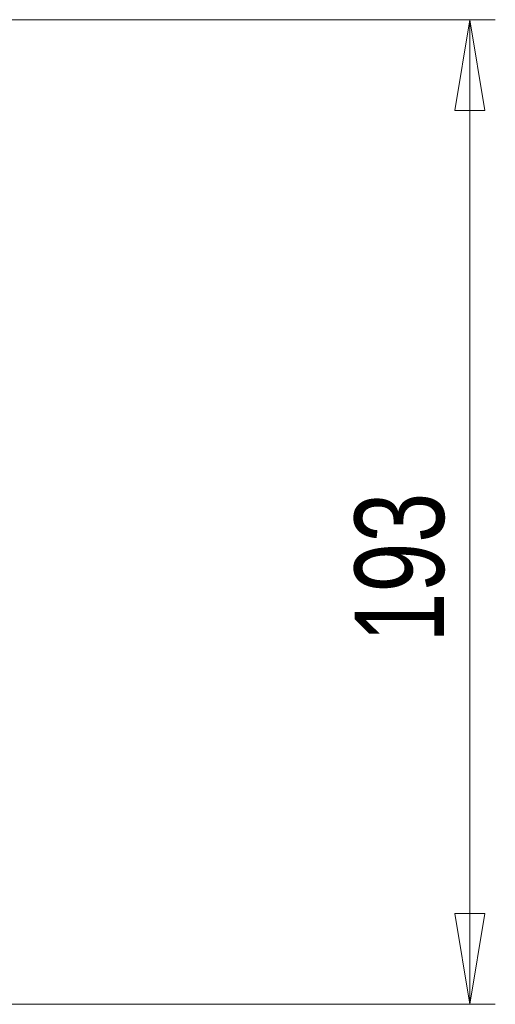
# Model space of a CAD drawing. Header units: millimetres. Extents: x 525 to 840, y 412 to 564.
# Tile 7 of 9: x 732 to 751, y 415 to 453. Entities that reach past the tile are written whole.
import ezdxf

# ---------------------------------------------------------------- set-up
doc = ezdxf.new("R2010")
doc.units = ezdxf.units.MM
doc.styles.add('SLDTEXTSTYLE0', font='TXT', dxfattribs={"width": 0.75})
doc.dimstyles.new('SLDDIMSTYLE0', dxfattribs={"dimtxt": 3.5, "dimasz": 3.556, "dimexe": 0, "dimexo": 0.0625, "dimgap": 0.875, "dimtad": 1, "dimdec": 0, "dimlfac": 5, "dimrnd": 1e-09, "dimzin": 12, "dimdsep": 46, "dimtxsty": 'SLDTEXTSTYLE0', "dimblk1": 'CLOSED', "dimblk2": 'CLOSED', "dimsah": 1, "dimcen": 0.09, "dimadec": 0, "dimazin": 3, "dimtfac": 1, "dimtdec": 0, "dimtofl": 0, "dimtmove": 0, "dimatfit": 3, "dimldrblk": 'CLOSED', "dimfxl": 0, "dimfrac": 2, "dimtolj": 1, "dimtzin": 12, "dimarcsym": 0})

# ---------------------------------------------------------------- blocks, each defined once
blk = doc.blocks.new('_Closed')
at = {"color": 0, "linetype": 'ByBlock', "lineweight": -2}
for p, q in [((-1, 0.166667), (0, 0)), ((-1, 0.166667), (-1, -0.166667)), ((0, 0), (-1, -0.166667)), ((0, 0), (-1, 0))]:
    blk.add_line(p, q, dxfattribs=at)
blk = doc.blocks.new('_D')
at = {"color": 7, "linetype": 'Continuous', "lineweight": 0}
for p, q in [((725.645, 453.077), (750.62, 453.077)), ((749.62, 453.077), (749.62, 414.538)), ((723.727, 414.538), (750.62, 414.538))]:
    blk.add_line(p, q, dxfattribs=at)
at = {"color": 7, "linetype": 'Continuous', "lineweight": 18, "xscale": 3.556, "yscale": 3.556}
for p, rotation in [((749.62, 453.077), 90.0000000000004), ((749.62, 414.538), 270.0000000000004)]:
    blk.add_blockref('_Closed', p, dxfattribs=dict(at, rotation=rotation))
at = {"color": 7, "linetype": 'Continuous', "lineweight": 18, "insert": (745.108, 428.704), "char_height": 3.5, "attachment_point": 1, "rotation": 90, "style": 'SLDTEXTSTYLE0'}
blk.add_mtext('193', dxfattribs=at)

msp = doc.modelspace()

# ---------------------------------------------------------------- dimensions: what is measured, and where the dimension line sits
at = {"color": 7, "linetype": 'Continuous', "lineweight": 18}
dim = msp.add_linear_dim(base=(749.62, 414.538), p1=(724.645, 453.077), p2=(722.727, 414.538), angle=90, dimstyle='SLDDIMSTYLE0', dxfattribs=at)
dim.commit()
dim.dimension.update_dxf_attribs({"geometry": '_D', "text_midpoint": (749.62, 432.583), "dimtype": 160})

doc.saveas('drawing.dxf')
